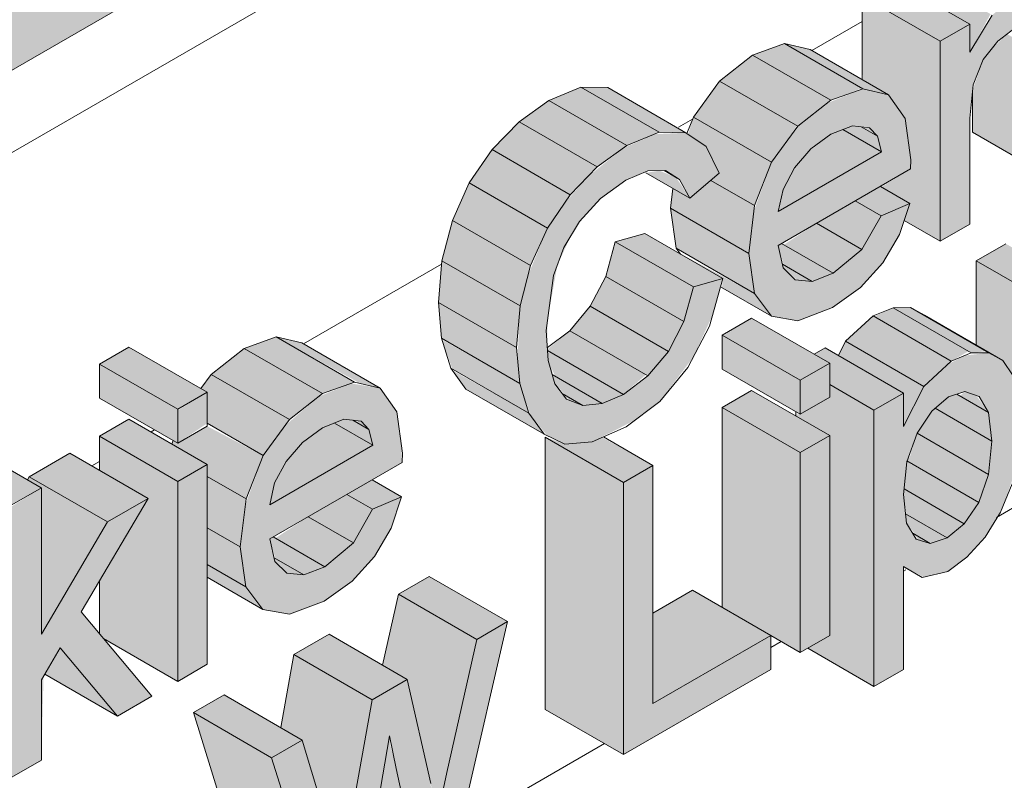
# Model space of a CAD drawing. Header units: centimetres. Extents: x 63272 to 70946, y -123 to 53714.
# Tile 31 of 50: x 70172 to 70216, y 52867 to 52901. Entities that reach past the tile are written whole.
import ezdxf

# ---------------------------------------------------------------- set-up
doc = ezdxf.new("R2010")
doc.units = ezdxf.units.CM
for name, color, linetype, lineweight in [('A-GENM', 7, 'Continuous', 5), ('A-ROOF', 7, 'Continuous', 5), ('A-ROOF-OTLN', 7, 'Continuous', 5), ('A-ROOF-PATT', 7, 'Continuous', 5), ('A-WALL-PATT', 7, 'Continuous', 5)]:
    doc.layers.add(name, color=color, linetype=linetype, lineweight=lineweight)

msp = doc.modelspace()

# ---------------------------------------------------------------- hatches: boundary and pattern name
at = {"layer": 'A-GENM', "true_color": 0x383e42}
for points in [[(70214.622, 52899.791), (70215.563, 52901.514), (70212.105, 52903.511), (70211.653, 52902.767), (70214.622, 52901.053), (70214.622, 52900.284)], [(70213.29, 52900.284), (70214.622, 52901.053), (70211.086, 52903.094), (70209.754, 52902.325), (70212.105, 52900.968)], [(70213.29, 52891.249), (70214.622, 52892.018), (70214.622, 52896.812), (70214.774, 52898.316), (70215.244, 52899.473), (70215.894, 52900.291), (70216.674, 52900.892), (70217.589, 52901.151), (70218.131, 52900.745), (70218.284, 52898.533), (70218.284, 52894.132), (70219.616, 52894.901), (70219.546, 52901.895), (70219.147, 52902.796), (70218.131, 52903.015), (70217.031, 52902.636), (70215.64, 52901.47), (70214.622, 52899.791), (70214.622, 52901.053), (70213.29, 52900.284), (70213.29, 52893.073)], [(70213.29, 52891.249), (70213.29, 52900.284), (70209.754, 52902.325), (70209.792, 52898.539), (70210.947, 52897.871), (70211.705, 52896.802), (70211.916, 52894.493), (70210.626, 52893.7), (70211.916, 52892.955), (70211.661, 52892.189), (70211.95, 52892.022)], [(70218.284, 52894.132), (70218.284, 52899.473), (70216.311, 52900.612), (70215.64, 52899.971), (70215.229, 52899.454), (70214.749, 52898.071), (70214.774, 52896.159), (70218.131, 52894.221)], [(70208.345, 52897.621), (70209.754, 52898.165), (70206.256, 52900.184), (70204.809, 52899.662), (70206.852, 52898.483)], [(70210.947, 52897.871), (70207.412, 52899.912), (70206.256, 52900.184), (70209.792, 52898.143), (70210.626, 52897.947)], [(70206.852, 52896.445), (70208.345, 52897.621), (70204.809, 52899.662), (70203.316, 52898.486), (70206.814, 52896.467)], [(70205.665, 52894.819), (70206.814, 52896.467), (70203.316, 52898.486), (70202.13, 52896.86), (70204.206, 52895.661)], [(70199.128, 52895.568), (70200.589, 52896.172), (70197.053, 52898.213), (70195.593, 52897.609), (70197.79, 52896.341)], [(70201.796, 52896.15), (70198.26, 52898.191), (70197.053, 52898.213), (70200.589, 52896.172), (70201.507, 52896.155)], [(70197.79, 52894.61), (70199.128, 52895.568), (70195.593, 52897.609), (70194.254, 52896.651), (70196.569, 52895.315)], [(70204.891, 52892.861), (70205.665, 52894.819), (70202.13, 52896.86), (70201.896, 52896.082), (70202.713, 52895.526), (70203.301, 52894.321), (70202.922, 52893.998), (70204.525, 52893.073)], [(70196.569, 52893.35), (70197.79, 52894.61), (70194.254, 52896.651), (70193.033, 52895.391), (70195.539, 52893.944)], [(70205.965, 52892.594), (70210.626, 52895.286), (70208.881, 52896.293), (70208.223, 52895.994), (70207.328, 52895.286), (70206.7, 52894.558), (70206.183, 52893.588), (70206.023, 52892.861)], [(70210.626, 52895.286), (70210.446, 52895.994), (70209.715, 52896.417), (70209.316, 52896.464), (70208.881, 52896.293), (70209.754, 52895.789)], [(70210.446, 52895.994), (70210.093, 52896.372), (70209.792, 52896.372)], [(70196.328, 52882.071), (70197.555, 52882.174), (70199.489, 52883.157), (70200.622, 52884.009), (70202.135, 52886.02), (70202.984, 52887.866), (70203.428, 52889.544), (70202.135, 52889.182), (70201.597, 52887.408), (70201.005, 52886.265), (70199.984, 52885.087), (70198.967, 52884.325), (70198.013, 52883.914), (70196.889, 52883.914), (70196.392, 52884.102), (70195.871, 52884.819), (70195.538, 52886.366), (70195.539, 52887.67), (70195.982, 52890.147), (70196.569, 52891.436), (70196.993, 52892.139), (70197.972, 52893.204), (70199.172, 52894.041), (70200.069, 52894.425), (70200.876, 52894.446), (70201.507, 52894.041), (70201.969, 52893.186), (70203.301, 52894.321), (70202.713, 52895.526), (70201.796, 52896.15), (70200.373, 52896.082), (70198.96, 52895.448), (70197.341, 52894.147), (70196.28, 52892.927), (70195.539, 52891.843), (70194.657, 52889.693), (70194.284, 52888.107), (70194.188, 52885.926), (70194.302, 52884.761), (70194.775, 52883.371), (70195.538, 52882.446), (70195.66, 52882.388)], [(70195.539, 52891.843), (70196.569, 52893.35), (70193.033, 52895.391), (70192.003, 52893.884), (70193.409, 52893.073)], [(70201.969, 52893.186), (70201.355, 52894.129), (70200.589, 52894.438), (70199.984, 52894.332), (70201.796, 52893.286)], [(70194.775, 52890.147), (70195.539, 52891.843), (70192.003, 52893.884), (70191.24, 52892.188), (70193.153, 52891.083)], [(70204.633, 52890.693), (70204.891, 52892.861), (70202.922, 52893.998), (70201.969, 52893.186), (70201.204, 52893.628), (70201.097, 52892.734), (70204.003, 52891.056)], [(70210.611, 52892.393), (70211.916, 52892.955), (70210.585, 52893.724), (70209.445, 52893.066), (70209.754, 52892.887)], [(70204.888, 52888.887), (70204.633, 52890.693), (70201.097, 52892.734), (70201.355, 52890.927), (70203.732, 52889.555)], [(70209.752, 52890.873), (70210.611, 52892.393), (70209.445, 52893.066), (70207.7, 52892.058), (70209.435, 52891.056)], [(70194.302, 52888.325), (70194.775, 52890.147), (70191.24, 52892.188), (70190.766, 52890.366), (70193.153, 52888.988)], [(70208.446, 52889.798), (70209.752, 52890.873), (70207.7, 52892.058), (70206.217, 52891.085), (70207.504, 52890.342)], [(70202.135, 52889.182), (70203.428, 52889.577), (70199.932, 52891.596), (70198.6, 52891.223), (70201.705, 52889.431)], [(70201.705, 52887.616), (70202.135, 52889.182), (70198.6, 52891.223), (70198.169, 52889.657), (70201.355, 52887.818)], [(70207.504, 52889.427), (70208.446, 52889.798), (70206.116, 52891.144), (70205.965, 52891.056), (70206.217, 52890.17), (70207.375, 52889.501)], [(70218.451, 52888.325), (70219.783, 52889.094), (70216.247, 52891.135), (70214.915, 52890.366), (70217.266, 52889.009)], [(70205.655, 52887.866), (70204.888, 52888.887), (70201.53, 52890.693), (70201.705, 52890.572), (70203.467, 52889.555), (70203.428, 52889.152), (70204.911, 52888.296)], [(70194.144, 52886.44), (70194.302, 52888.325), (70190.766, 52890.366), (70190.609, 52888.481), (70193.153, 52887.012)], [(70207.504, 52889.427), (70206.158, 52890.204), (70206.217, 52890.017), (70206.814, 52889.493)], [(70218.451, 52879.29), (70218.451, 52888.325), (70214.915, 52890.366), (70214.915, 52886.554), (70216.119, 52885.859), (70216.581, 52885.166), (70216.945, 52882.911), (70216.848, 52881.635), (70216.557, 52880.383), (70216.953, 52880.155)], [(70201.005, 52886.265), (70201.705, 52887.616), (70198.169, 52889.657), (70197.47, 52888.306), (70200.079, 52886.8)], [(70194.284, 52884.819), (70194.144, 52886.44), (70190.609, 52888.481), (70190.766, 52886.85), (70193.153, 52885.472)], [(70200.079, 52885.158), (70201.005, 52886.265), (70197.47, 52888.306), (70196.569, 52887.184), (70199.984, 52885.212)], [(70212.546, 52884.683), (70213.789, 52885.826), (70210.254, 52887.867), (70209.01, 52886.724), (70211.625, 52885.214)], [(70213.789, 52885.826), (70214.563, 52886.27), (70211.155, 52888.238), (70210.293, 52887.844), (70213.645, 52885.909)], [(70214.69, 52886.197), (70215.365, 52886.27), (70211.942, 52888.247), (70211.155, 52888.238), (70214.563, 52886.27)], [(70206.964, 52884.961), (70208.295, 52885.73), (70204.76, 52887.771), (70203.467, 52886.979), (70206.814, 52885.047)], [(70185.37, 52884.357), (70186.817, 52884.879), (70183.281, 52886.92), (70181.834, 52886.398), (70183.877, 52885.219)], [(70187.973, 52884.607), (70184.437, 52886.648), (70183.281, 52886.92), (70187.069, 52884.819)], [(70198.967, 52884.325), (70199.984, 52885.212), (70196.543, 52887.199), (70195.539, 52886.36), (70195.577, 52886.283), (70198.013, 52884.876)], [(70206.964, 52883.423), (70206.964, 52884.961), (70203.428, 52887.002), (70203.428, 52885.464), (70206.814, 52883.509)], [(70194.702, 52883.473), (70194.284, 52884.819), (70190.766, 52886.802), (70191.24, 52885.472), (70194.302, 52883.704)], [(70211.625, 52882.876), (70212.546, 52884.683), (70209.01, 52886.724), (70208.683, 52886.082), (70211.625, 52884.384), (70211.625, 52882.911)], [(70178.828, 52883.655), (70180.16, 52884.424), (70176.624, 52886.465), (70175.292, 52885.696), (70178.381, 52883.913)], [(70183.877, 52883.181), (70185.37, 52884.357), (70181.834, 52886.398), (70180.341, 52885.222), (70183.233, 52883.552)], [(70198.013, 52883.914), (70198.967, 52884.325), (70195.543, 52886.302), (70195.577, 52885.849), (70195.878, 52885.147), (70197.47, 52884.228)], [(70210.293, 52883.615), (70211.625, 52884.384), (70208.09, 52886.425), (70207.59, 52886.137), (70208.295, 52885.656), (70208.295, 52884.768), (70209.01, 52884.356)], [(70178.828, 52882.117), (70178.828, 52883.655), (70175.292, 52885.696), (70175.292, 52884.158), (70178.618, 52882.238)], [(70182.691, 52881.554), (70183.877, 52883.181), (70180.341, 52885.222), (70179.878, 52884.587), (70180.16, 52884.424), (70180.16, 52883.015), (70181.231, 52882.397)], [(70195.388, 52882.518), (70194.702, 52883.473), (70191.24, 52885.412), (70191.852, 52884.559), (70194.705, 52882.911)], [(70197.129, 52883.824), (70198.013, 52883.914), (70195.757, 52885.217), (70195.878, 52884.794), (70196.392, 52884.25), (70196.973, 52883.914)], [(70210.293, 52871.119), (70210.293, 52883.615), (70208.295, 52884.768), (70208.295, 52884.192), (70206.964, 52883.423), (70206.758, 52883.423), (70206.814, 52883.317), (70208.295, 52882.462), (70208.295, 52873.426), (70207.297, 52872.85), (70208.295, 52872.273)], [(70197.129, 52883.824), (70196.226, 52884.325), (70196.569, 52884.035), (70196.889, 52883.914)], [(70206.964, 52881.693), (70208.295, 52882.462), (70204.76, 52884.503), (70203.428, 52883.734), (70206.758, 52881.811)], [(70215.621, 52882.215), (70215.476, 52883.503), (70214.04, 52884.332), (70213.645, 52884.202), (70213.054, 52883.697), (70215.472, 52882.301)], [(70215.476, 52883.503), (70214.915, 52884.272), (70214.404, 52884.447), (70214.17, 52884.256), (70214.915, 52883.826)], [(70206.964, 52872.657), (70206.964, 52881.693), (70203.428, 52883.734), (70203.428, 52874.699), (70206.803, 52872.75)], [(70215.472, 52880.699), (70215.621, 52882.215), (70213.049, 52883.693), (70212.859, 52883.503), (70212.268, 52882.549), (70215.026, 52880.956)], [(70178.828, 52880.387), (70180.16, 52881.156), (70176.624, 52883.197), (70175.292, 52882.428), (70178.381, 52880.645)], [(70182.99, 52879.33), (70187.651, 52882.021), (70185.907, 52883.028), (70185.365, 52882.816), (70184.353, 52882.021), (70183.725, 52881.293), (70183.209, 52880.323), (70183.049, 52879.597)], [(70187.651, 52882.021), (70187.451, 52882.741), (70186.74, 52883.152), (70186.323, 52883.192), (70185.907, 52883.028), (70187.451, 52882.137)], [(70187.471, 52882.73), (70187.118, 52883.107), (70186.818, 52883.107), (70187.451, 52882.741)], [(70181.916, 52879.597), (70182.691, 52881.554), (70180.16, 52882.886), (70178.828, 52882.117), (70178.618, 52882.238), (70178.556, 52882.082), (70180.16, 52881.156), (70180.16, 52880.611), (70180.547, 52880.387)], [(70215.026, 52879.442), (70215.472, 52880.699), (70212.24, 52882.563), (70211.847, 52881.278), (70214.915, 52879.506)], [(70171.336, 52879.33), (70172.662, 52880.102), (70169.132, 52882.14), (70167.8, 52881.371), (70169.143, 52880.596)], [(70178.828, 52871.352), (70178.828, 52880.387), (70175.292, 52882.428), (70175.292, 52880.89), (70177.496, 52879.618), (70175.292, 52875.878), (70175.311, 52873.487), (70175.654, 52873.184), (70177.662, 52872.025)], [(70198.972, 52880.347), (70200.304, 52881.116), (70198.013, 52882.379), (70197.555, 52882.174), (70196.328, 52882.071), (70195.437, 52882.388), (70197.64, 52881.116)], [(70198.972, 52868.044), (70198.972, 52880.347), (70195.437, 52882.388), (70195.437, 52870.085)], [(70175.654, 52878.555), (70177.496, 52879.618), (70173.96, 52881.659), (70172.119, 52880.596), (70175.292, 52878.764)], [(70214.372, 52878.476), (70215.026, 52879.442), (70211.779, 52881.278), (70211.651, 52880.047), (70213.645, 52878.896)], [(70198.972, 52868.044), (70205.632, 52871.888), (70205.632, 52873.426), (70200.304, 52870.35), (70200.304, 52881.116), (70198.972, 52880.347), (70198.972, 52869.966)], [(70172.668, 52873.487), (70175.654, 52878.555), (70172.119, 52880.596), (70172.039, 52880.462), (70172.668, 52880.099), (70172.668, 52879.33)], [(70181.658, 52877.428), (70181.916, 52879.597), (70180.16, 52880.611), (70180.16, 52878.293), (70181.028, 52877.792)], [(70187.636, 52879.129), (70188.942, 52879.69), (70187.61, 52880.459), (70186.47, 52879.801), (70187.451, 52879.235)], [(70171.336, 52867.026), (70172.668, 52867.795), (70172.766, 52871.59), (70173.518, 52872.867), (70176.107, 52869.781), (70177.662, 52870.679), (70174.473, 52874.488), (70177.496, 52879.618), (70175.654, 52878.555), (70172.668, 52873.487), (70172.662, 52880.095), (70171.336, 52879.268), (70171.336, 52867.669)], [(70186.777, 52877.609), (70187.636, 52879.129), (70186.47, 52879.801), (70184.725, 52878.794), (70186.46, 52877.792)], [(70213.6, 52877.834), (70214.372, 52878.476), (70211.651, 52880.047), (70211.664, 52879.442), (70211.769, 52878.891), (70212.839, 52878.273)], [(70212.839, 52877.584), (70213.6, 52877.834), (70211.723, 52878.918), (70211.783, 52878.476), (70212.201, 52877.953), (70212.546, 52877.754)], [(70185.471, 52876.533), (70186.777, 52877.609), (70184.725, 52878.794), (70183.242, 52877.821), (70184.529, 52877.078)], [(70181.913, 52875.622), (70181.658, 52877.428), (70180.16, 52878.293), (70180.16, 52876.635)], [(70212.839, 52877.584), (70212.045, 52878.043), (70212.341, 52877.74), (70212.546, 52877.676)], [(70184.529, 52876.163), (70185.471, 52876.533), (70183.141, 52877.879), (70182.99, 52877.792), (70183.242, 52876.906), (70184.4, 52876.237)], [(70184.529, 52876.163), (70183.183, 52876.94), (70183.242, 52876.752), (70183.756, 52876.237), (70184.079, 52876.206)], [(70182.68, 52874.602), (70181.913, 52875.622), (70180.16, 52876.635), (70180.16, 52876.057), (70181.936, 52875.032)], [(70192.339, 52873.249), (70193.728, 52874.051), (70190.193, 52876.092), (70188.803, 52875.29), (70190.986, 52874.03)], [(70200.304, 52870.35), (70205.632, 52873.426), (70202.096, 52875.467), (70200.304, 52874.433), (70200.304, 52872.75)], [(70190.986, 52867.233), (70192.339, 52873.249), (70188.803, 52875.29), (70188.083, 52872.084), (70189.202, 52871.438), (70190.031, 52867.784), (70190.679, 52867.41)], [(70185.453, 52860.238), (70187.082, 52861.178), (70188.438, 52868.704), (70189.719, 52862.701), (70191.33, 52863.631), (70193.728, 52874.051), (70192.339, 52873.249), (70190.565, 52865.256), (70189.653, 52869.451), (70189.202, 52871.438), (70187.615, 52870.522), (70186.175, 52862.701), (70185.453, 52865.383), (70184.457, 52868.698), (70183.073, 52867.899), (70184.723, 52862.589)], [(70187.615, 52870.522), (70189.202, 52871.438), (70185.666, 52873.479), (70184.079, 52872.563), (70187.451, 52870.616)], [(70176.107, 52869.781), (70173.518, 52872.867), (70172.818, 52871.679), (70175.292, 52870.251)], [(70186.541, 52864.561), (70187.615, 52870.522), (70184.079, 52872.563), (70183.484, 52869.26), (70184.457, 52868.698), (70185.524, 52865.148), (70186.323, 52864.686)], [(70183.073, 52867.899), (70184.457, 52868.698), (70180.921, 52870.74), (70179.538, 52869.941), (70183.005, 52867.939)], [(70185.453, 52860.238), (70183.073, 52867.899), (70179.538, 52869.941), (70181.918, 52862.28)], [(70188.697, 52867.41), (70188.375, 52868.74), (70188.197, 52867.699), (70188.401, 52867.581)], [(70190.565, 52865.256), (70190.986, 52867.233), (70190.031, 52867.784), (70190.441, 52865.877)], [(70189.719, 52862.701), (70188.697, 52867.41), (70188.197, 52867.699), (70187.615, 52863.916), (70188.401, 52863.463)]]:
    msp.add_hatch(color=250, dxfattribs=at).paths.add_polyline_path(points)
h = msp.add_hatch(color=250, dxfattribs=at)
h.paths.add_polyline_path([(70206.858, 52887.647), (70208.446, 52888.264), (70209.754, 52889.23), (70210.695, 52890.264), (70211.446, 52891.547), (70211.916, 52892.955), (70210.611, 52892.393), (70209.752, 52890.873), (70208.42, 52889.788), (70207.504, 52889.427), (70206.731, 52889.501), (70206.158, 52890.204), (70205.965, 52891.056), (70211.95, 52894.512), (70211.91, 52895.286), (70211.705, 52896.802), (70210.947, 52897.871), (70209.754, 52898.13), (70208.169, 52897.482), (70206.814, 52896.394), (70205.665, 52894.819), (70204.859, 52892.594), (70204.633, 52890.693), (70204.911, 52888.857), (70205.655, 52887.866), (70206.814, 52887.655)])
h.paths.add_polyline_path([(70205.965, 52892.594), (70206.183, 52893.588), (70206.911, 52894.802), (70207.555, 52895.501), (70208.633, 52896.195), (70209.316, 52896.464), (70210.093, 52896.372), (70210.446, 52895.994), (70210.626, 52895.286), (70206.183, 52892.721)])
h = msp.add_hatch(color=250, dxfattribs=at)
h.paths.add_polyline_path([(70210.293, 52871.119), (70211.625, 52871.888), (70211.625, 52876.55), (70212.546, 52876.057), (70213.645, 52876.325), (70214.491, 52876.959), (70215.312, 52877.876), (70216.134, 52879.29), (70216.63, 52880.699), (70216.892, 52882.215), (70216.953, 52883.011), (70216.581, 52885.166), (70216.119, 52885.859), (70215.476, 52886.206), (70214.404, 52886.079), (70213.645, 52885.693), (70212.505, 52884.601), (70211.625, 52882.911), (70211.625, 52884.384), (70210.293, 52883.615), (70210.293, 52872.75)])
h.paths.add_polyline_path([(70212.839, 52877.584), (70212.171, 52877.834), (70211.759, 52878.591), (70211.651, 52880.047), (70211.937, 52881.717), (70212.47, 52882.911), (70213.054, 52883.697), (70213.802, 52884.256), (70214.404, 52884.447), (70215.041, 52884.229), (70215.476, 52883.503), (70215.621, 52882.215), (70215.323, 52880.277), (70214.915, 52879.278), (70214.372, 52878.476), (70213.6, 52877.834)])
h = msp.add_hatch(color=250, dxfattribs=at)
h.paths.add_polyline_path([(70206.964, 52872.657), (70208.295, 52873.426), (70208.295, 52882.462), (70206.964, 52881.693), (70206.964, 52872.75)])
h.paths.add_polyline_path([(70206.964, 52883.423), (70208.295, 52884.192), (70208.295, 52885.73), (70206.964, 52884.961), (70206.964, 52884.503)])
h = msp.add_hatch(color=250, dxfattribs=at)
h.paths.add_polyline_path([(70183.883, 52874.383), (70185.471, 52874.999), (70186.777, 52875.963), (70187.72, 52877), (70188.471, 52878.282), (70188.942, 52879.69), (70187.636, 52879.129), (70186.777, 52877.609), (70185.445, 52876.523), (70184.529, 52876.163), (70183.756, 52876.237), (70183.183, 52876.94), (70182.99, 52877.792), (70188.975, 52881.248), (70188.935, 52882.021), (70188.731, 52883.537), (70187.973, 52884.607), (70186.652, 52884.819), (70185.194, 52884.218), (70183.681, 52882.911), (70182.691, 52881.554), (70181.884, 52879.33), (70181.658, 52877.428), (70181.936, 52875.593), (70182.68, 52874.602), (70183.756, 52874.406)])
h.paths.add_polyline_path([(70182.99, 52879.33), (70183.209, 52880.323), (70183.936, 52881.538), (70184.58, 52882.237), (70185.658, 52882.931), (70186.342, 52883.199), (70187.118, 52883.107), (70187.471, 52882.73), (70187.651, 52882.021), (70183.209, 52879.456)])
h = msp.add_hatch(color=250, dxfattribs=at)
h.paths.add_polyline_path([(70178.828, 52871.352), (70180.16, 52872.121), (70180.16, 52881.156), (70178.828, 52880.387), (70178.828, 52872.121)])
h.paths.add_polyline_path([(70178.828, 52882.117), (70180.16, 52883.015), (70180.16, 52884.424), (70178.828, 52883.595), (70178.828, 52882.768)])
at = {"layer": 'A-ROOF-PATT', "true_color": 0xc7ae96}
h = msp.add_hatch(color=253, dxfattribs=at)
h.paths.add_polyline_path([(70088.876, 52851.373), (70109.292, 52863.242), (70109.292, 52865.966), (70094.367, 52857.457), (70093.434, 52857.508), (70092.41, 52857.935), (70091.551, 52858.554), (70090.695, 52859.444), (70090.039, 52860.369), (70089.478, 52861.454), (70089.038, 52862.811), (70088.938, 52863.231), (70088.882, 52864.264), (70089.066, 52865.175), (70866.485, 53314.018), (70866.485, 53314.206), (70088.876, 52865.159), (70088.876, 52852.428)])
h.paths.add_polyline_path([(70119.292, 52868.934), (70866.485, 53300.326), (70866.485, 53303.132), (70119.292, 52871.74)])
h.paths.add_polyline_path([(70876.376, 53306.036), (70890.758, 53314.34), (70890.758, 53317.146), (70876.376, 53308.842)])
h.paths.add_polyline_path([(70867.453, 53314.577), (70872.031, 53317.221), (70872.031, 53317.409), (70867.312, 53314.684)])
h.paths.add_polyline_path([(70874.223, 53318.486), (70890.758, 53328.126), (70890.758, 53328.22), (70874.101, 53318.539)])
at = {"layer": 'A-ROOF-PATT'}
h = msp.add_hatch(dxfattribs=at)
h.set_pattern_fill('FP_15', color=256, style=0, pattern_type=2)
h.set_pattern_definition([(30, (63749.273, 54958.11), (-8e-05, 25.924136), [])])
h.paths.add_polyline_path([(70088.876, 52847.651), (70109.292, 52859.438), (70109.292, 52863.16), (70088.876, 52851.373)])
h.paths.add_polyline_path([(70119.292, 52865.212), (70866.376, 53296.541), (70866.376, 53300.263), (70119.292, 52868.934), (70119.292, 52867.669)])
h.paths.add_polyline_path([(70876.376, 53302.315), (70883.687, 53306.536), (70883.687, 53310.257), (70876.376, 53306.036)])
at = {"layer": 'A-WALL-PATT'}
h = msp.add_hatch(dxfattribs=at)
h.set_pattern_fill('FP_10', color=256, style=0, pattern_type=2)
h.set_pattern_definition([(30, (63731.847, 54968.172), (-8e-05, 25.924136), [])])
h.paths.add_polyline_path([(70071.472, 52639.092), (70088.574, 52648.966), (70088.574, 52829.719), (70088.745, 52830.735), (70089.417, 52831.743), (70090.447, 52832.491), (70109.292, 52843.445), (70109.292, 52859.438), (70088.876, 52847.651), (70083.293, 52854.596), (70082.119, 52855.274), (70071.472, 52868.519), (70071.472, 52649.202)])
h.paths.add_polyline_path([(70098.574, 52654.739), (70316.025, 52780.284), (70316.025, 52978.796), (70119.292, 52865.212), (70119.292, 52839.289), (70119.092, 52838.222), (70118.449, 52837.265), (70117.686, 52836.671), (70098.574, 52825.57), (70098.574, 52659.364)])
h.paths.add_polyline_path([(70136.283, 52846.789), (70132.748, 52848.83), (70129.842, 52859.456), (70131.215, 52860.249), (70134.751, 52858.207), (70134.891, 52857.616), (70136.09, 52863.063), (70138.07, 52864.206), (70141.605, 52862.165), (70141.877, 52861.247), (70142.953, 52867.025), (70144.326, 52867.818), (70145.491, 52867.145), (70145.491, 52868.491), (70146.823, 52869.26), (70150.077, 52867.381), (70150.541, 52868.016), (70152.17, 52869.241), (70153.48, 52869.714), (70154.636, 52869.442), (70156.979, 52868.09), (70156.979, 52871.855), (70158.311, 52872.624), (70160.068, 52871.61), (70160.1, 52871.783), (70156.979, 52873.585), (70156.979, 52875.123), (70158.311, 52875.892), (70161.32, 52874.155), (70161.846, 52874.691), (70163.058, 52875.521), (70164.481, 52876.077), (70165.831, 52875.67), (70167.8, 52874.533), (70167.8, 52881.371), (70169.132, 52882.14), (70172.039, 52880.462), (70172.119, 52880.596), (70173.96, 52881.659), (70175.292, 52880.89), (70175.292, 52882.428), (70176.624, 52883.197), (70178.57, 52882.117), (70178.618, 52882.238), (70175.292, 52884.158), (70175.292, 52885.696), (70176.624, 52886.465), (70179.878, 52884.587), (70180.341, 52885.222), (70181.834, 52886.398), (70183.281, 52886.92), (70184.437, 52886.648), (70187.973, 52884.607), (70188.731, 52883.537), (70188.942, 52881.228), (70187.651, 52880.435), (70188.942, 52879.69), (70188.471, 52878.282), (70187.451, 52876.703), (70186.323, 52875.61), (70185.445, 52874.98), (70183.756, 52874.406), (70182.68, 52874.602), (70180.16, 52876.057), (70180.16, 52872.121), (70178.828, 52871.352), (70175.654, 52873.077), (70177.662, 52870.679), (70176.107, 52869.781), (70172.766, 52871.59), (70172.668, 52871.424), (70172.565, 52867.736), (70171.336, 52867.026), (70169.625, 52867.955), (70169.344, 52867.026), (70168.063, 52865.259), (70166.687, 52864.15), (70165.293, 52863.556), (70164.364, 52863.536), (70161.846, 52864.99), (70161.752, 52859.598), (70161.469, 52858.527), (70160.815, 52857.508), (70159.729, 52856.699), (70158.837, 52856.344), (70155.915, 52857.969), (70155.301, 52857.643), (70153.955, 52857.2), (70152.686, 52857.508), (70150.359, 52858.852), (70150.359, 52854.915), (70149.027, 52854.146), (70145.827, 52855.994), (70144.953, 52851.794), (70143.53, 52850.973), (70139.995, 52853.014), (70139.441, 52854.752), (70137.891, 52847.717), (70136.437, 52846.877)])
h.paths.add_polyline_path([(70185.453, 52860.238), (70181.918, 52862.28), (70179.538, 52869.941), (70180.921, 52870.74), (70183.484, 52869.26), (70184.079, 52872.563), (70185.666, 52873.479), (70188.083, 52872.084), (70188.803, 52875.29), (70190.193, 52876.092), (70193.728, 52874.051), (70191.33, 52863.631), (70189.719, 52862.701), (70187.556, 52863.951), (70187.082, 52861.178), (70185.807, 52860.443)])
h.paths.add_polyline_path([(70148.755, 52864.876), (70148.817, 52865.033), (70147.826, 52865.605), (70147.862, 52865.392), (70148.694, 52864.912)])
h.paths.add_polyline_path([(70162.249, 52867.467), (70163.17, 52867.74), (70163.511, 52868.175), (70161.846, 52869.072), (70161.898, 52867.669)])
h.paths.add_polyline_path([(70198.972, 52868.044), (70195.437, 52870.085), (70195.388, 52882.518), (70191.852, 52884.559), (70191.167, 52885.514), (70190.748, 52886.861), (70190.609, 52888.481), (70190.766, 52890.366), (70191.24, 52892.188), (70192.003, 52893.884), (70193.033, 52895.391), (70194.254, 52896.651), (70195.593, 52897.609), (70197.053, 52898.213), (70198.26, 52898.191), (70201.858, 52896.172), (70202.13, 52896.86), (70203.316, 52898.486), (70204.809, 52899.662), (70206.256, 52900.184), (70207.412, 52899.912), (70209.754, 52898.56), (70209.754, 52902.325), (70211.086, 52903.094), (70211.653, 52902.767), (70212.105, 52903.511), (70213.645, 52904.729), (70214.753, 52905.11), (70215.888, 52904.677), (70218.079, 52903.412), (70218.079, 52904.44), (70217.08, 52905.11), (70217.08, 52906.554), (70218.079, 52907.131), (70218.079, 52909.327), (70219.411, 52911), (70222.095, 52909.45), (70223.24, 52910.111), (70223.745, 52909.819), (70224.067, 52910.483), (70224.899, 52911.261), (70226.236, 52911.559), (70227.069, 52911.078), (70227.069, 52912.322), (70228.401, 52913.091), (70231.936, 52911.049), (70232.037, 52910.28), (70232.063, 52911.049), (70232.063, 52915.205), (70233.395, 52915.974), (70235.227, 52914.99), (70235.227, 52917.031), (70236.558, 52917.8), (70237.157, 52917.455), (70237.474, 52918.06), (70238.777, 52919.274), (70239.722, 52919.581), (70240.112, 52919.574), (70241.038, 52919.04), (70241.885, 52920.621), (70243.257, 52921.849), (70244.217, 52922.214), (70244.939, 52922.088), (70248.474, 52920.046), (70248.932, 52919.366), (70249.084, 52917.891), (70249.084, 52911.914), (70247.752, 52911.145), (70244.589, 52912.972), (70244.589, 52909.319), (70243.257, 52908.55), (70240.094, 52910.376), (70240.094, 52906.724), (70238.762, 52905.955), (70236.931, 52907.012), (70236.931, 52904.898), (70235.599, 52904.129), (70234.954, 52904.501), (70234.556, 52903.77), (70233.062, 52902.504), (70231.943, 52902.132), (70230.682, 52902.631), (70227.544, 52904.444), (70227.133, 52905.585), (70226.942, 52903.234), (70226.911, 52899.113), (70225.737, 52898.344), (70227.621, 52897.256), (70227.941, 52897.637), (70228.588, 52898.315), (70229.53, 52898.996), (70230.662, 52899.457), (70231.555, 52899.414), (70234.137, 52898.046), (70233.062, 52900.843), (70234.467, 52901.654), (70237.52, 52899.891), (70238.556, 52904.015), (70239.951, 52904.82), (70243.486, 52902.779), (70240.055, 52889.54), (70239.282, 52888.009), (70238.244, 52887.065), (70237.43, 52886.787), (70234.294, 52888.5), (70233.902, 52888.172), (70233.039, 52887.529), (70231.667, 52887.03), (70230.526, 52887.316), (70227.941, 52888.808), (70227.941, 52884.768), (70226.609, 52883.999), (70224.777, 52885.057), (70224.724, 52882.911), (70223.445, 52882.173), (70219.91, 52884.214), (70219.91, 52886.112), (70219.783, 52884.852), (70219.783, 52880.059), (70218.451, 52879.29), (70216.532, 52880.277), (70215.689, 52878.476), (70214.915, 52877.432), (70214.372, 52876.87), (70213.6, 52876.306), (70212.469, 52876.039), (70211.625, 52876.449), (70211.625, 52871.888), (70210.293, 52871.119), (70207.297, 52872.85), (70206.964, 52872.657), (70205.632, 52873.426), (70205.632, 52871.888), (70199.984, 52868.628)])
h.paths.add_polyline_path([(70167.8, 52871.019), (70167.8, 52871.951), (70167.37, 52872.2), (70166.396, 52871.829), (70167.672, 52871.093)])
h.paths.add_polyline_path([(70175.292, 52873.51), (70175.292, 52875.878), (70174.473, 52874.488)])
h.paths.add_polyline_path([(70200.304, 52874.433), (70202.096, 52875.467), (70203.428, 52874.699), (70203.428, 52883.734), (70204.76, 52884.503), (70206.758, 52883.423), (70206.758, 52883.542), (70203.428, 52885.464), (70203.467, 52887.025), (70204.76, 52887.771), (70207.59, 52886.137), (70208.09, 52886.425), (70208.683, 52886.082), (70209.01, 52886.724), (70210.557, 52887.992), (70211.155, 52888.238), (70211.958, 52888.238), (70214.915, 52886.554), (70214.915, 52890.366), (70216.247, 52891.135), (70216.814, 52890.808), (70217.266, 52891.552), (70218.656, 52892.718), (70219.914, 52893.151), (70221.049, 52892.718), (70223.073, 52891.55), (70223.073, 52895.076), (70224.405, 52895.845), (70226.414, 52894.765), (70226.436, 52894.864), (70223.016, 52896.771), (70222.332, 52896.532), (70219.616, 52898.06), (70219.616, 52894.901), (70218.284, 52894.132), (70214.749, 52896.173), (70214.749, 52898.071), (70214.622, 52896.812), (70214.622, 52892.018), (70213.29, 52891.249), (70211.661, 52892.189), (70211.271, 52891.249), (70210.611, 52890.171), (70209.681, 52889.149), (70208.42, 52888.245), (70206.731, 52887.67), (70205.655, 52887.866), (70203.361, 52889.182), (70202.643, 52887.002), (70201.705, 52885.319), (70200.622, 52884.009), (70198.972, 52882.807), (70198.101, 52882.388), (70200.304, 52881.116), (70200.304, 52875.467)])
h.paths.add_polyline_path([(70195.533, 52886.442), (70196.569, 52887.229), (70197.47, 52888.306), (70198.169, 52889.657), (70198.6, 52891.223), (70199.984, 52891.566), (70201.53, 52890.693), (70201.353, 52890.928), (70201.138, 52893.073), (70201.097, 52893.689), (70199.928, 52894.364), (70199.076, 52894), (70197.839, 52893.073), (70196.814, 52891.843), (70196.28, 52890.957), (70195.816, 52889.693), (70195.477, 52887.199)])
h.paths.add_polyline_path([(70235.761, 52892.941), (70235.892, 52893.475), (70235.231, 52895.196), (70234.766, 52894.861), (70233.597, 52895.536), (70233.062, 52895.412), (70232.123, 52894.606), (70232.123, 52894.429), (70232.729, 52894.691), (70235.586, 52893.042)])
h.paths.add_polyline_path([(70224.136, 52898.957), (70224.278, 52899.13), (70222.946, 52899.899), (70222.946, 52899.644), (70223.866, 52899.113)])
h.paths.add_polyline_path([(70255.411, 52915.567), (70251.875, 52917.608), (70251.875, 52929.912), (70253.207, 52930.68), (70255.875, 52929.14), (70258.67, 52933.834), (70260.532, 52934.91), (70264.068, 52932.869), (70263.812, 52932.439), (70266.398, 52930.946), (70266.499, 52930.177), (70266.526, 52930.946), (70266.526, 52935.102), (70267.857, 52935.871), (70269.689, 52934.814), (70269.689, 52940.196), (70271.021, 52940.965), (70273.185, 52939.716), (70273.224, 52941.192), (70274.517, 52942.816), (70277.201, 52941.266), (70278.512, 52942.023), (70282.048, 52939.981), (70282.149, 52939.212), (70282.175, 52939.981), (70282.175, 52944.137), (70283.507, 52944.906), (70285.338, 52943.922), (70285.338, 52945.964), (70286.504, 52946.636), (70287.009, 52946.344), (70287.331, 52947.009), (70288.163, 52947.787), (70289.609, 52948.084), (70289.5, 52948.367), (70290.905, 52949.178), (70293.959, 52947.415), (70294.994, 52951.538), (70296.389, 52952.343), (70299.924, 52950.302), (70296.493, 52937.063), (70295.612, 52935.434), (70294.683, 52934.588), (70293.868, 52934.31), (70290.333, 52936.352), (70290.206, 52937.409), (70290.166, 52935.633), (70288.781, 52934.941), (70287.043, 52935.944), (70287.043, 52933.83), (70285.711, 52933.061), (70285.066, 52933.433), (70284.668, 52932.703), (70283.307, 52931.481), (70281.951, 52931.097), (70280.794, 52931.563), (70278.052, 52933.146), (70278.052, 52931.46), (70279.384, 52930.691), (70279.551, 52929.459), (70278.35, 52928.666), (70277.438, 52928.348), (70274.556, 52929.98), (70274.556, 52926.621), (70273.224, 52925.852), (70271.393, 52926.909), (70271.393, 52924.794), (70270.061, 52924.025), (70269.417, 52924.398), (70268.895, 52923.556), (70267.658, 52922.446), (70266.405, 52922.029), (70265.145, 52922.528), (70262.006, 52924.34), (70261.609, 52925.244), (70261.531, 52928.606), (70259.482, 52925.162), (70264.234, 52920.661), (70262.606, 52919.721), (70259.07, 52921.762), (70258.038, 52922.741), (70256.742, 52920.565), (70256.742, 52916.336)])
h.paths.add_polyline_path([(70290.206, 52937.751), (70290.843, 52937.992), (70291.475, 52938.526), (70291.862, 52939.223), (70292.331, 52940.998), (70291.257, 52943.793), (70290.822, 52943.258), (70290.422, 52942.326), (70290.206, 52940.405), (70290.206, 52937.992)])

# ---------------------------------------------------------------- linework, layer by layer
at = {"layer": 'A-GENM'}
for p, q in [((70211.086, 52903.094), (70214.622, 52901.053)), ((70209.754, 52898.56), (70209.754, 52902.325)), ((70209.754, 52902.325), (70213.29, 52900.284)), ((70215.64, 52901.47), (70214.622, 52899.791)), ((70214.622, 52901.053), (70213.29, 52900.284)), ((70214.622, 52899.791), (70214.622, 52901.053)), ((70215.894, 52900.291), (70216.674, 52900.892)), ((70213.29, 52900.284), (70213.29, 52891.249)), ((70215.229, 52899.454), (70215.894, 52900.291)), ((70204.809, 52899.662), (70206.256, 52900.184)), ((70206.256, 52900.184), (70207.412, 52899.912)), ((70206.256, 52900.184), (70209.792, 52898.143)), ((70207.412, 52899.912), (70210.947, 52897.871)), ((70203.316, 52898.486), (70204.809, 52899.662)), ((70204.809, 52899.662), (70208.345, 52897.621)), ((70214.774, 52898.316), (70215.229, 52899.454)), ((70202.13, 52896.86), (70203.316, 52898.486)), ((70203.316, 52898.486), (70206.852, 52896.445)), ((70195.593, 52897.609), (70197.053, 52898.213)), ((70197.053, 52898.213), (70198.26, 52898.191)), ((70197.053, 52898.213), (70200.589, 52896.172)), ((70198.26, 52898.191), (70201.796, 52896.15)), ((70209.792, 52898.143), (70208.345, 52897.621)), ((70210.947, 52897.871), (70209.792, 52898.143)), ((70214.622, 52896.812), (70214.774, 52898.316)), ((70214.749, 52896.173), (70214.749, 52898.071)), ((70194.254, 52896.651), (70195.593, 52897.609)), ((70195.593, 52897.609), (70199.128, 52895.568)), ((70208.345, 52897.621), (70206.852, 52896.445)), ((70211.705, 52896.802), (70210.947, 52897.871)), ((70201.838, 52896.122), (70202.13, 52896.86)), ((70202.13, 52896.86), (70205.665, 52894.819)), ((70211.958, 52894.931), (70211.705, 52896.802)), ((70214.622, 52892.018), (70214.622, 52896.812)), ((70193.033, 52895.391), (70194.254, 52896.651)), ((70194.254, 52896.651), (70197.79, 52894.61)), ((70206.852, 52896.445), (70205.665, 52894.819)), ((70208.34, 52896.08), (70209.316, 52896.464)), ((70208.881, 52896.293), (70210.626, 52895.286)), ((70209.316, 52896.464), (70210.093, 52896.372)), ((70209.715, 52896.417), (70210.446, 52895.994)), ((70210.093, 52896.372), (70210.446, 52895.994)), ((70200.589, 52896.172), (70199.128, 52895.568)), ((70201.796, 52896.15), (70200.589, 52896.172)), ((70202.713, 52895.526), (70201.796, 52896.15)), ((70207.442, 52895.418), (70208.34, 52896.08)), ((70210.446, 52895.994), (70210.626, 52895.286)), ((70214.749, 52896.173), (70218.284, 52894.132)), ((70192.003, 52893.884), (70193.033, 52895.391)), ((70193.033, 52895.391), (70196.569, 52893.35)), ((70199.128, 52895.568), (70197.79, 52894.61)), ((70203.301, 52894.321), (70202.713, 52895.526)), ((70206.7, 52894.558), (70207.442, 52895.418)), ((70210.626, 52895.286), (70205.965, 52892.594)), ((70211.95, 52894.512), (70211.958, 52894.931)), ((70197.79, 52894.61), (70196.569, 52893.35)), ((70205.665, 52894.819), (70204.891, 52892.861)), ((70205.965, 52891.056), (70211.95, 52894.512)), ((70206.183, 52893.588), (70206.7, 52894.558)), ((70199.076, 52894), (70200.069, 52894.425)), ((70199.984, 52894.332), (70201.969, 52893.186)), ((70200.069, 52894.425), (70200.876, 52894.446)), ((70200.809, 52894.444), (70201.507, 52894.041)), ((70200.876, 52894.446), (70201.507, 52894.041)), ((70201.507, 52894.041), (70201.969, 52893.186)), ((70201.969, 52893.186), (70203.301, 52894.321)), ((70191.24, 52892.188), (70192.003, 52893.884)), ((70192.003, 52893.884), (70195.539, 52891.843)), ((70197.932, 52893.175), (70199.076, 52894)), ((70201.097, 52892.734), (70201.204, 52893.628)), ((70202.922, 52893.998), (70204.891, 52892.861)), ((70210.585, 52893.724), (70211.916, 52892.955)), ((70196.569, 52893.35), (70195.539, 52891.843)), ((70196.993, 52892.139), (70197.932, 52893.175)), ((70205.965, 52892.594), (70206.183, 52893.588)), ((70201.353, 52890.928), (70201.097, 52892.734)), ((70201.097, 52892.734), (70204.633, 52890.693)), ((70204.891, 52892.861), (70204.633, 52890.693)), ((70210.611, 52892.393), (70209.445, 52893.066)), ((70211.916, 52892.955), (70210.611, 52892.393)), ((70211.446, 52891.547), (70211.916, 52892.955)), ((70210.611, 52892.393), (70209.752, 52890.873)), ((70190.766, 52890.366), (70191.24, 52892.188)), ((70191.24, 52892.188), (70194.775, 52890.147)), ((70195.539, 52891.843), (70194.775, 52890.147)), ((70196.28, 52890.957), (70196.993, 52892.139)), ((70207.7, 52892.058), (70209.752, 52890.873)), ((70213.29, 52891.249), (70211.661, 52892.189)), ((70213.29, 52891.249), (70214.622, 52892.018)), ((70198.6, 52891.223), (70199.932, 52891.596)), ((70199.932, 52891.596), (70203.467, 52889.555)), ((70210.695, 52890.264), (70211.446, 52891.547)), ((70195.816, 52889.693), (70196.28, 52890.957)), ((70198.169, 52889.657), (70198.6, 52891.223)), ((70202.135, 52889.182), (70198.6, 52891.223)), ((70201.556, 52890.658), (70201.353, 52890.928)), ((70201.353, 52890.928), (70204.888, 52888.887)), ((70206.195, 52890.038), (70205.965, 52891.056)), ((70206.116, 52891.144), (70208.446, 52889.798)), ((70214.915, 52890.366), (70216.247, 52891.135)), ((70204.633, 52890.693), (70204.888, 52888.887)), ((70209.752, 52890.873), (70208.446, 52889.798)), ((70190.609, 52888.481), (70190.766, 52890.366)), ((70190.766, 52890.366), (70194.302, 52888.325)), ((70194.775, 52890.147), (70194.302, 52888.325)), ((70206.158, 52890.204), (70207.504, 52889.427)), ((70206.731, 52889.501), (70206.195, 52890.038)), ((70209.681, 52889.149), (70210.695, 52890.264)), ((70214.915, 52886.554), (70214.915, 52890.366)), ((70214.915, 52890.366), (70218.451, 52888.325)), ((70195.476, 52887.212), (70195.816, 52889.693)), ((70197.47, 52888.306), (70198.169, 52889.657)), ((70198.169, 52889.657), (70201.705, 52887.616)), ((70208.446, 52889.798), (70207.504, 52889.427)), ((70202.135, 52889.182), (70201.705, 52887.616)), ((70203.467, 52889.555), (70202.135, 52889.182)), ((70202.853, 52887.408), (70203.467, 52889.555)), ((70203.363, 52889.19), (70205.655, 52887.866)), ((70207.504, 52889.427), (70206.731, 52889.501)), ((70208.42, 52888.245), (70209.681, 52889.149)), ((70204.888, 52888.887), (70205.655, 52887.866)), ((70190.748, 52886.861), (70190.609, 52888.481)), ((70190.609, 52888.481), (70194.144, 52886.44)), ((70194.302, 52888.325), (70194.144, 52886.44)), ((70196.543, 52887.199), (70197.47, 52888.306)), ((70197.47, 52888.306), (70201.005, 52886.265)), ((70205.655, 52887.866), (70206.858, 52887.647)), ((70206.858, 52887.647), (70208.42, 52888.245)), ((70209.01, 52886.724), (70210.254, 52887.867)), ((70210.254, 52887.867), (70211.155, 52888.238)), ((70210.254, 52887.867), (70213.789, 52885.826)), ((70211.155, 52888.238), (70211.942, 52888.247)), ((70211.155, 52888.238), (70214.69, 52886.197)), ((70211.942, 52888.247), (70212.583, 52887.901)), ((70211.942, 52888.247), (70215.478, 52886.206)), ((70212.583, 52887.901), (70216.119, 52885.859)), ((70201.705, 52887.616), (70201.005, 52886.265)), ((70201.888, 52885.542), (70202.853, 52887.408)), ((70203.428, 52887.002), (70204.76, 52887.771)), ((70204.76, 52887.771), (70208.295, 52885.73)), ((70181.834, 52886.398), (70183.281, 52886.92)), ((70183.281, 52886.92), (70184.437, 52886.648)), ((70183.281, 52886.92), (70186.817, 52884.879)), ((70195.577, 52885.849), (70195.476, 52887.212)), ((70195.533, 52886.442), (70196.543, 52887.199)), ((70196.543, 52887.199), (70200.079, 52885.158)), ((70203.428, 52885.464), (70203.428, 52887.002)), ((70203.428, 52887.002), (70206.964, 52884.961)), ((70184.437, 52886.648), (70187.973, 52884.607)), ((70191.167, 52885.514), (70190.748, 52886.861)), ((70190.748, 52886.861), (70194.284, 52884.819)), ((70208.683, 52886.082), (70209.01, 52886.724)), ((70209.01, 52886.724), (70212.546, 52884.683)), ((70175.292, 52885.696), (70176.624, 52886.465)), ((70176.624, 52886.465), (70180.16, 52884.424)), ((70180.341, 52885.222), (70181.834, 52886.398)), ((70181.834, 52886.398), (70185.37, 52884.357)), ((70194.144, 52886.44), (70194.284, 52884.819)), ((70195.543, 52886.302), (70198.967, 52884.325)), ((70201.005, 52886.265), (70200.079, 52885.158)), ((70207.59, 52886.137), (70208.09, 52886.425)), ((70208.09, 52886.425), (70211.625, 52884.384)), ((70214.69, 52886.197), (70213.789, 52885.826)), ((70215.478, 52886.206), (70214.69, 52886.197)), ((70216.119, 52885.859), (70215.478, 52886.206)), ((70175.292, 52884.158), (70175.292, 52885.696)), ((70175.292, 52885.696), (70178.828, 52883.655)), ((70195.878, 52884.794), (70195.577, 52885.849)), ((70208.295, 52885.73), (70206.964, 52884.961)), ((70208.295, 52884.192), (70208.295, 52885.73)), ((70213.789, 52885.826), (70212.546, 52884.683)), ((70216.581, 52885.166), (70216.119, 52885.859)), ((70179.878, 52884.587), (70180.341, 52885.222)), ((70180.341, 52885.222), (70183.877, 52883.181)), ((70191.852, 52884.559), (70191.167, 52885.514)), ((70191.167, 52885.514), (70194.702, 52883.473)), ((70195.757, 52885.217), (70198.013, 52883.914)), ((70200.079, 52885.158), (70198.967, 52884.325)), ((70200.622, 52884.009), (70201.888, 52885.542)), ((70206.964, 52883.423), (70203.428, 52885.464)), ((70186.817, 52884.879), (70185.37, 52884.357)), ((70187.973, 52884.607), (70186.817, 52884.879)), ((70194.284, 52884.819), (70194.702, 52883.473)), ((70196.392, 52884.102), (70195.878, 52884.794)), ((70206.964, 52884.961), (70206.964, 52883.423)), ((70208.295, 52884.768), (70210.293, 52883.615)), ((70180.16, 52884.424), (70178.828, 52883.655)), ((70180.16, 52882.886), (70180.16, 52884.424)), ((70185.37, 52884.357), (70183.877, 52883.181)), ((70188.731, 52883.537), (70187.973, 52884.607)), ((70191.852, 52884.559), (70195.388, 52882.518)), ((70196.199, 52884.361), (70197.129, 52883.824)), ((70198.967, 52884.325), (70198.013, 52883.914)), ((70203.428, 52883.734), (70204.76, 52884.503)), ((70204.76, 52884.503), (70208.295, 52882.462)), ((70211.625, 52884.384), (70210.293, 52883.615)), ((70212.546, 52884.683), (70211.625, 52882.876)), ((70211.625, 52882.876), (70211.625, 52884.384)), ((70213.654, 52884.21), (70214.404, 52884.447)), ((70214.04, 52884.332), (70215.476, 52883.503)), ((70214.404, 52884.447), (70215.041, 52884.229)), ((70178.828, 52882.117), (70175.292, 52884.158)), ((70197.129, 52883.824), (70196.392, 52884.102)), ((70198.013, 52883.914), (70197.129, 52883.824)), ((70199.1, 52882.864), (70200.622, 52884.009)), ((70206.964, 52883.423), (70208.295, 52884.192)), ((70212.901, 52883.567), (70213.654, 52884.21)), ((70215.041, 52884.229), (70215.476, 52883.503)), ((70178.828, 52883.655), (70178.828, 52882.117)), ((70188.983, 52881.667), (70188.731, 52883.537)), ((70194.702, 52883.473), (70195.388, 52882.518)), ((70203.428, 52874.699), (70203.428, 52883.734)), ((70203.428, 52883.734), (70206.964, 52881.693)), ((70206.758, 52883.349), (70206.758, 52883.542)), ((70210.293, 52883.615), (70210.293, 52871.119)), ((70212.24, 52882.563), (70212.901, 52883.567)), ((70213.054, 52883.697), (70215.621, 52882.215)), ((70215.476, 52883.503), (70215.621, 52882.215)), ((70175.292, 52882.428), (70176.624, 52883.197)), ((70176.624, 52883.197), (70180.16, 52881.156)), ((70180.16, 52883.015), (70182.691, 52881.554)), ((70183.877, 52883.181), (70182.691, 52881.554)), ((70185.365, 52882.816), (70186.342, 52883.199)), ((70185.907, 52883.028), (70187.651, 52882.021)), ((70186.342, 52883.199), (70187.118, 52883.107)), ((70186.74, 52883.152), (70187.471, 52882.73)), ((70187.118, 52883.107), (70187.471, 52882.73)), ((70178.828, 52882.117), (70180.16, 52882.886)), ((70184.467, 52882.153), (70185.365, 52882.816)), ((70187.471, 52882.73), (70187.651, 52882.021)), ((70195.388, 52882.518), (70196.328, 52882.071)), ((70197.555, 52882.174), (70199.1, 52882.864)), ((70211.779, 52881.278), (70212.24, 52882.563)), ((70212.24, 52882.565), (70215.472, 52880.699)), ((70169.132, 52882.14), (70172.662, 52880.102)), ((70175.292, 52880.89), (70175.292, 52882.428)), ((70175.292, 52882.428), (70178.828, 52880.387)), ((70178.556, 52882.082), (70178.618, 52882.238)), ((70187.651, 52882.021), (70182.99, 52879.33)), ((70183.725, 52881.293), (70184.467, 52882.153)), ((70195.437, 52870.085), (70195.437, 52882.388)), ((70195.437, 52882.388), (70198.972, 52880.347)), ((70196.328, 52882.071), (70197.555, 52882.174)), ((70198.072, 52882.405), (70200.304, 52881.116)), ((70208.295, 52882.462), (70206.964, 52881.693)), ((70208.295, 52873.426), (70208.295, 52882.462)), ((70215.621, 52882.215), (70215.472, 52880.699)), ((70172.119, 52880.596), (70173.96, 52881.659)), ((70173.96, 52881.659), (70177.496, 52879.618)), ((70188.975, 52881.248), (70188.983, 52881.667)), ((70206.964, 52881.693), (70206.964, 52872.657)), ((70180.16, 52881.156), (70178.828, 52880.387)), ((70180.16, 52872.121), (70180.16, 52881.156)), ((70182.691, 52881.554), (70181.916, 52879.597)), ((70182.99, 52877.792), (70188.975, 52881.248)), ((70183.209, 52880.323), (70183.725, 52881.293)), ((70211.625, 52879.794), (70211.779, 52881.278)), ((70211.775, 52881.319), (70215.026, 52879.442)), ((70200.304, 52881.116), (70198.972, 52880.347)), ((70200.304, 52870.35), (70200.304, 52881.116)), ((70215.472, 52880.699), (70215.026, 52879.442)), ((70172.039, 52880.462), (70172.119, 52880.596)), ((70172.119, 52880.596), (70175.654, 52878.555)), ((70178.828, 52880.387), (70178.828, 52871.352)), ((70180.16, 52880.611), (70181.916, 52879.597)), ((70182.99, 52879.33), (70183.209, 52880.323)), ((70187.61, 52880.459), (70188.942, 52879.69)), ((70198.972, 52880.347), (70198.972, 52868.044)), ((70216.017, 52879.002), (70216.532, 52880.277)), ((70172.668, 52880.099), (70171.336, 52879.33)), ((70172.668, 52873.487), (70172.668, 52880.099)), ((70187.636, 52879.129), (70186.47, 52879.801)), ((70211.651, 52880.047), (70214.372, 52878.476)), ((70174.473, 52874.488), (70177.496, 52879.618)), ((70177.496, 52879.618), (70175.654, 52878.555)), ((70181.916, 52879.597), (70181.658, 52877.428)), ((70188.942, 52879.69), (70187.636, 52879.129)), ((70188.471, 52878.282), (70188.942, 52879.69)), ((70211.769, 52878.499), (70211.625, 52879.794)), ((70215.026, 52879.442), (70214.372, 52878.476)), ((70187.636, 52879.129), (70186.777, 52877.609)), ((70211.723, 52878.918), (70213.6, 52877.834)), ((70215.312, 52877.876), (70216.017, 52879.002)), ((70175.654, 52878.555), (70172.668, 52873.487)), ((70184.725, 52878.794), (70186.777, 52877.609)), ((70212.201, 52877.784), (70211.769, 52878.499)), ((70214.372, 52878.476), (70213.6, 52877.834)), ((70180.16, 52878.293), (70181.658, 52877.428)), ((70187.72, 52877), (70188.471, 52878.282)), ((70212.045, 52878.043), (70212.839, 52877.584)), ((70183.22, 52876.774), (70182.99, 52877.792)), ((70183.141, 52877.879), (70185.471, 52876.533)), ((70186.777, 52877.609), (70185.471, 52876.533)), ((70212.839, 52877.584), (70212.201, 52877.784)), ((70213.6, 52877.834), (70212.839, 52877.584)), ((70214.491, 52876.959), (70215.312, 52877.876)), ((70181.658, 52877.428), (70181.913, 52875.622)), ((70183.183, 52876.94), (70184.529, 52876.163)), ((70183.756, 52876.237), (70183.22, 52876.774)), ((70186.706, 52875.885), (70187.72, 52877)), ((70213.628, 52876.313), (70214.491, 52876.959)), ((70180.16, 52876.635), (70181.913, 52875.622)), ((70184.529, 52876.163), (70183.756, 52876.237)), ((70185.471, 52876.533), (70184.529, 52876.163)), ((70211.62, 52876.529), (70212.469, 52876.039)), ((70211.625, 52871.888), (70211.625, 52876.55)), ((70211.625, 52876.55), (70212.469, 52876.039)), ((70212.469, 52876.039), (70213.628, 52876.313)), ((70175.292, 52873.51), (70175.292, 52875.878)), ((70180.16, 52876.057), (70182.68, 52874.602)), ((70185.445, 52874.98), (70186.706, 52875.885)), ((70188.803, 52875.29), (70190.193, 52876.092)), ((70190.193, 52876.092), (70193.728, 52874.051)), ((70181.913, 52875.622), (70182.68, 52874.602)), ((70200.304, 52874.433), (70202.096, 52875.467)), ((70202.096, 52875.467), (70205.632, 52873.426)), ((70183.883, 52874.383), (70185.445, 52874.98)), ((70188.083, 52872.084), (70188.803, 52875.29)), ((70188.803, 52875.29), (70192.339, 52873.249)), ((70177.662, 52870.679), (70174.473, 52874.488)), ((70182.68, 52874.602), (70183.883, 52874.383)), ((70191.33, 52863.631), (70193.728, 52874.051)), ((70193.728, 52874.051), (70192.339, 52873.249)), ((70178.828, 52871.352), (70175.481, 52873.284)), ((70184.079, 52872.563), (70185.666, 52873.479)), ((70185.666, 52873.479), (70189.202, 52871.438)), ((70192.339, 52873.249), (70190.986, 52867.233)), ((70205.632, 52873.426), (70200.304, 52870.35)), ((70205.632, 52871.888), (70205.632, 52873.426)), ((70206.964, 52872.657), (70205.632, 52873.426)), ((70206.964, 52872.657), (70208.295, 52873.426)), ((70172.668, 52871.424), (70173.518, 52872.867)), ((70173.518, 52872.867), (70176.107, 52869.781)), ((70210.293, 52871.119), (70207.297, 52872.85)), ((70183.484, 52869.26), (70184.079, 52872.563)), ((70184.079, 52872.563), (70187.615, 52870.522)), ((70178.828, 52871.352), (70180.16, 52872.121)), ((70198.972, 52868.044), (70205.632, 52871.888)), ((70210.293, 52871.119), (70211.625, 52871.888)), ((70172.668, 52867.795), (70172.668, 52871.424)), ((70172.818, 52871.679), (70176.107, 52869.781)), ((70189.202, 52871.438), (70187.615, 52870.522)), ((70190.271, 52866.729), (70189.202, 52871.438)), ((70176.107, 52869.781), (70177.662, 52870.679)), ((70179.538, 52869.941), (70180.921, 52870.74)), ((70180.921, 52870.74), (70184.457, 52868.698)), ((70187.615, 52870.522), (70186.541, 52864.561)), ((70198.972, 52868.044), (70195.437, 52870.085)), ((70181.918, 52862.28), (70179.538, 52869.941)), ((70179.538, 52869.941), (70183.073, 52867.899)), ((70184.457, 52868.698), (70183.073, 52867.899)), ((70185.807, 52864.206), (70184.457, 52868.698)), ((70187.082, 52861.178), (70188.401, 52868.891)), ((70188.401, 52868.891), (70188.697, 52867.41)), ((70171.336, 52867.026), (70172.668, 52867.795)), ((70183.073, 52867.899), (70185.453, 52860.238)), ((70188.697, 52867.41), (70189.719, 52862.701)), ((70190.986, 52867.233), (70190.565, 52865.256))]:
    msp.add_line(p, q, dxfattribs=at)
at = {"layer": 'A-ROOF'}
msp.add_line((70866.376, 53296.541), (70119.292, 52865.212), dxfattribs=at)
at = {"layer": 'A-ROOF-OTLN'}
msp.add_line((70866.393, 53300.273), (70119.292, 52868.934), dxfattribs=at)

doc.saveas('drawing.dxf')
